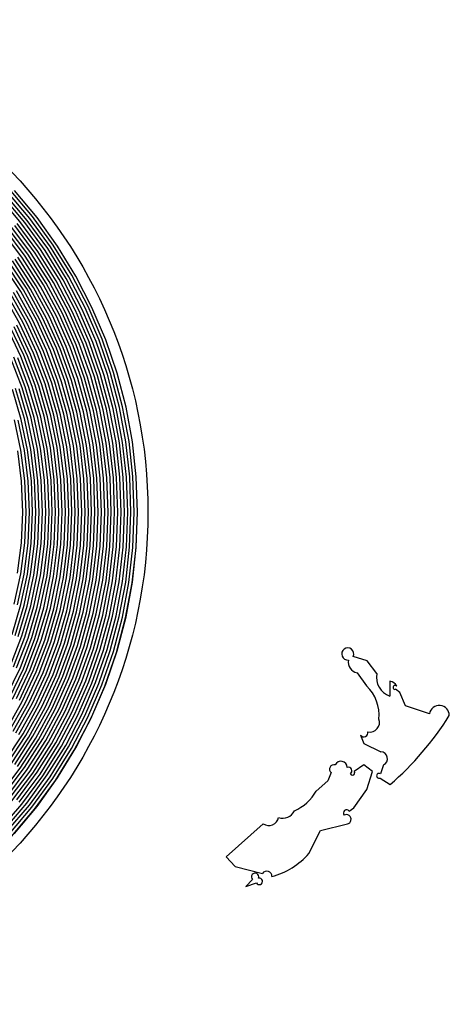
# Model space of a CAD drawing. Extents: x 0.63 to 8.47, y 0.57 to 6.57.
# Tile 45 of 45: x 5.85 to 8.47, y 0.57 to 6.57. Entities that reach past the tile are written whole.
import ezdxf

# ---------------------------------------------------------------- set-up
doc = ezdxf.new("R2010")
doc.units = 0

msp = doc.modelspace()

# ---------------------------------------------------------------- linework, layer by layer
at = {"layer": 'Default', "color": 5, "linetype": 'CONTINUOUS'}
for p, q in [((5.913716, 5.362688, -0.125), (5.775519, 5.526382, -0.125)), ((5.929432, 5.375019, -0.125), (5.790282, 5.53984, -0.125)), ((5.957437, 5.368119, -0.125), (5.820231, 5.532989, -0.125)), ((5.852639, 5.343344, -0.125), (5.71434, 5.504415, -0.125)), ((5.882284, 5.338027, -0.125), (5.745994, 5.499466, -0.125)), ((5.898, 5.350357, -0.125), (5.760756, 5.512924, -0.125)), ((5.978504, 5.172403, -0.125), (5.852639, 5.343344, -0.125)), ((6.022852, 5.178113, -0.125), (5.898, 5.350357, -0.125)), ((6.039436, 5.18925, -0.125), (5.913716, 5.362688, -0.125)), ((6.05602, 5.200386, -0.125), (5.929432, 5.375019, -0.125)), ((6.082242, 5.193673, -0.125), (5.957437, 5.368119, -0.125)), ((5.868393, 5.121053, -0.125), (5.745132, 5.285816, -0.125)), ((5.884816, 5.132425, -0.125), (5.760648, 5.298398, -0.125)), ((5.90124, 5.143796, -0.125), (5.776165, 5.310979, -0.125)), ((5.917663, 5.155168, -0.125), (5.791681, 5.32356, -0.125)), ((5.945494, 5.149897, -0.125), (5.821403, 5.318435, -0.125)), ((5.961999, 5.16115, -0.125), (5.837021, 5.33089, -0.125)), ((6.006268, 5.166977, -0.125), (5.882284, 5.338027, -0.125)), ((6.073933, 4.982561, -0.125), (5.961999, 5.16115, -0.125)), ((6.091233, 4.992549, -0.125), (5.978504, 5.172403, -0.125)), ((6.117273, 4.987252, -0.125), (6.006268, 5.166977, -0.125)), ((6.134634, 4.997134, -0.125), (6.022852, 5.178113, -0.125)), ((6.151995, 5.007015, -0.125), (6.039436, 5.18925, -0.125)), ((6.169356, 5.016896, -0.125), (6.05602, 5.200386, -0.125)), ((6.193981, 5.010583, -0.125), (6.082242, 5.193673, -0.125)), ((5.892275, 4.936762, -0.125), (5.780033, 5.107866, -0.125)), ((5.918407, 4.93197, -0.125), (5.807904, 5.103054, -0.125)), ((5.935578, 4.942178, -0.125), (5.824243, 5.114547, -0.125)), ((5.952748, 4.952386, -0.125), (5.840582, 5.126039, -0.125)), ((5.97883, 4.947455, -0.125), (5.868393, 5.121053, -0.125)), ((5.996067, 4.957552, -0.125), (5.884816, 5.132425, -0.125)), ((6.013303, 4.967649, -0.125), (5.90124, 5.143796, -0.125)), ((6.03054, 4.977746, -0.125), (5.917663, 5.155168, -0.125)), ((6.056634, 4.972573, -0.125), (5.945494, 5.149897, -0.125)), ((5.85807, 4.916118, -0.125), (5.74753, 5.084634, -0.125)), ((5.875172, 4.92644, -0.125), (5.763782, 5.09625, -0.125)), ((6.172201, 4.796122, -0.125), (6.073933, 4.982561, -0.125)), ((6.190199, 4.804789, -0.125), (6.091233, 4.992549, -0.125)), ((6.214693, 4.799836, -0.125), (6.117273, 4.987252, -0.125)), ((6.232736, 4.808408, -0.125), (6.134634, 4.997134, -0.125)), ((6.25078, 4.816981, -0.125), (6.151995, 5.007015, -0.125)), ((6.268823, 4.825553, -0.125), (6.169356, 5.016896, -0.125)), ((6.292056, 4.819824, -0.125), (6.193981, 5.010583, -0.125)), ((5.930603, 4.743988, -0.125), (5.831891, 4.920762, -0.125)), ((5.97306, 4.748525, -0.125), (5.875172, 4.92644, -0.125)), ((5.990912, 4.757491, -0.125), (5.892275, 4.936762, -0.125)), ((6.01548, 4.752945, -0.125), (5.918407, 4.93197, -0.125)), ((6.033382, 4.761809, -0.125), (5.935578, 4.942178, -0.125)), ((6.051284, 4.770673, -0.125), (5.952748, 4.952386, -0.125)), ((6.075814, 4.766018, -0.125), (5.97883, 4.947455, -0.125)), ((6.093764, 4.774782, -0.125), (5.996067, 4.957552, -0.125)), ((6.111715, 4.783547, -0.125), (6.013303, 4.967649, -0.125)), ((6.129666, 4.792311, -0.125), (6.03054, 4.977746, -0.125)), ((6.154203, 4.787454, -0.125), (6.056634, 4.972573, -0.125)), ((5.852618, 4.72098, -0.125), (5.754642, 4.893819, -0.125)), ((5.870363, 4.730155, -0.125), (5.771602, 4.904375, -0.125)), ((5.895005, 4.72585, -0.125), (5.797826, 4.899887, -0.125)), ((5.912804, 4.734919, -0.125), (5.814858, 4.910324, -0.125)), ((5.955209, 4.73956, -0.125), (5.85807, 4.916118, -0.125)), ((6.274849, 4.610175, -0.125), (6.190199, 4.804789, -0.125)), ((6.316626, 4.612969, -0.125), (6.232736, 4.808408, -0.125)), ((6.335253, 4.620185, -0.125), (6.25078, 4.816981, -0.125)), ((6.353881, 4.627402, -0.125), (6.268823, 4.825553, -0.125)), ((6.375946, 4.622416, -0.125), (6.292056, 4.819824, -0.125)), ((6.015133, 4.560033, -0.125), (5.930603, 4.743988, -0.125)), ((6.056858, 4.563578, -0.125), (5.97306, 4.748525, -0.125)), ((6.075351, 4.571133, -0.125), (5.990912, 4.757491, -0.125)), ((6.098557, 4.567032, -0.125), (6.01548, 4.752945, -0.125)), ((6.117085, 4.5745, -0.125), (6.033382, 4.761809, -0.125)), ((6.135613, 4.581967, -0.125), (6.051284, 4.770673, -0.125)), ((6.15879, 4.577782, -0.125), (6.075814, 4.766018, -0.125)), ((6.177352, 4.585164, -0.125), (6.093764, 4.774782, -0.125)), ((6.195914, 4.592546, -0.125), (6.111715, 4.783547, -0.125)), ((6.214477, 4.599927, -0.125), (6.129666, 4.792311, -0.125)), ((6.237658, 4.595579, -0.125), (6.154203, 4.787454, -0.125)), ((6.256253, 4.602877, -0.125), (6.172201, 4.796122, -0.125)), ((6.297999, 4.605753, -0.125), (6.214693, 4.799836, -0.125)), ((5.858086, 4.521339, -0.125), (5.774821, 4.697413, -0.125)), ((5.876463, 4.529169, -0.125), (5.792509, 4.706696, -0.125)), ((5.899709, 4.52545, -0.125), (5.817129, 4.70263, -0.125)), ((5.918127, 4.533186, -0.125), (5.834874, 4.711805, -0.125)), ((5.936544, 4.540922, -0.125), (5.852618, 4.72098, -0.125)), ((5.954961, 4.548658, -0.125), (5.870363, 4.730155, -0.125)), ((5.978221, 4.544744, -0.125), (5.895005, 4.72585, -0.125)), ((5.996677, 4.552388, -0.125), (5.912804, 4.734919, -0.125)), ((6.038366, 4.556023, -0.125), (5.955209, 4.73956, -0.125)), ((6.404957, 4.417705, -0.125), (6.335253, 4.620185, -0.125)), ((6.424066, 4.423526, -0.125), (6.353881, 4.627402, -0.125)), ((6.445202, 4.41941, -0.125), (6.375946, 4.622416, -0.125)), ((6.084962, 4.370031, -0.125), (6.015133, 4.560033, -0.125)), ((6.126066, 4.37271, -0.125), (6.056858, 4.563578, -0.125)), ((6.145089, 4.37881, -0.125), (6.075351, 4.571133, -0.125)), ((6.167152, 4.375323, -0.125), (6.098557, 4.567032, -0.125)), ((6.186197, 4.38135, -0.125), (6.117085, 4.5745, -0.125)), ((6.205242, 4.387377, -0.125), (6.135613, 4.581967, -0.125)), ((6.227287, 4.383827, -0.125), (6.15879, 4.577782, -0.125)), ((6.246354, 4.389784, -0.125), (6.177352, 4.585164, -0.125)), ((6.265421, 4.395741, -0.125), (6.195914, 4.592546, -0.125)), ((6.284489, 4.401698, -0.125), (6.214477, 4.599927, -0.125)), ((6.306535, 4.39802, -0.125), (6.237658, 4.595579, -0.125)), ((6.325624, 4.403908, -0.125), (6.256253, 4.602877, -0.125)), ((6.344712, 4.409796, -0.125), (6.274849, 4.610175, -0.125)), ((6.366738, 4.406064, -0.125), (6.297999, 4.605753, -0.125)), ((6.385848, 4.411885, -0.125), (6.316626, 4.612969, -0.125)), ((5.866928, 4.329537, -0.125), (5.798103, 4.509192, -0.125)), ((5.88585, 4.335942, -0.125), (5.816439, 4.517118, -0.125)), ((5.907957, 4.33283, -0.125), (5.839708, 4.513509, -0.125)), ((5.926905, 4.339156, -0.125), (5.858086, 4.521339, -0.125)), ((5.945853, 4.345482, -0.125), (5.876463, 4.529169, -0.125)), ((5.967944, 4.342287, -0.125), (5.899709, 4.52545, -0.125)), ((5.986918, 4.348536, -0.125), (5.918127, 4.533186, -0.125)), ((6.005892, 4.354784, -0.125), (5.936544, 4.540922, -0.125)), ((6.024866, 4.361033, -0.125), (5.954961, 4.548658, -0.125)), ((6.046965, 4.357685, -0.125), (5.978221, 4.544744, -0.125)), ((6.065964, 4.363858, -0.125), (5.996677, 4.552388, -0.125)), ((6.107044, 4.366611, -0.125), (6.038366, 4.556023, -0.125)), ((6.240316, 4.183494, -0.125), (6.186197, 4.38135, -0.125)), ((6.259767, 4.188046, -0.125), (6.205242, 4.387377, -0.125)), ((6.280914, 4.185265, -0.125), (6.227287, 4.383827, -0.125)), ((6.300377, 4.189763, -0.125), (6.246354, 4.389784, -0.125)), ((6.31984, 4.194261, -0.125), (6.265421, 4.395741, -0.125)), ((6.339304, 4.198758, -0.125), (6.284489, 4.401698, -0.125)), ((6.360451, 4.195883, -0.125), (6.306535, 4.39802, -0.125)), ((6.379927, 4.200328, -0.125), (6.325624, 4.403908, -0.125)), ((6.399402, 4.204773, -0.125), (6.344712, 4.409796, -0.125)), ((6.420538, 4.20186, -0.125), (6.366738, 4.406064, -0.125)), ((6.440025, 4.206254, -0.125), (6.385848, 4.411885, -0.125)), ((6.459512, 4.210648, -0.125), (6.404957, 4.417705, -0.125)), ((6.478999, 4.215041, -0.125), (6.424066, 4.423526, -0.125)), ((6.499454, 4.211891, -0.125), (6.445202, 4.41941, -0.125)), ((5.880303, 4.142449, -0.125), (5.825886, 4.326155, -0.125)), ((5.901495, 4.140047, -0.125), (5.848007, 4.323131, -0.125)), ((5.920876, 4.144889, -0.125), (5.866928, 4.329537, -0.125)), ((5.940256, 4.14973, -0.125), (5.88585, 4.335942, -0.125)), ((5.96144, 4.147265, -0.125), (5.907957, 4.33283, -0.125)), ((5.980836, 4.152046, -0.125), (5.926905, 4.339156, -0.125)), ((6.000231, 4.156826, -0.125), (5.945853, 4.345482, -0.125)), ((6.021406, 4.154302, -0.125), (5.967944, 4.342287, -0.125)), ((6.040816, 4.159023, -0.125), (5.986918, 4.348536, -0.125)), ((6.060226, 4.163744, -0.125), (6.005892, 4.354784, -0.125)), ((6.079636, 4.168466, -0.125), (6.024866, 4.361033, -0.125)), ((6.100815, 4.165828, -0.125), (6.046965, 4.357685, -0.125)), ((6.12024, 4.170491, -0.125), (6.065964, 4.363858, -0.125)), ((6.139664, 4.175154, -0.125), (6.084962, 4.370031, -0.125)), ((6.160832, 4.172465, -0.125), (6.107044, 4.366611, -0.125)), ((6.18027, 4.177072, -0.125), (6.126066, 4.37271, -0.125)), ((6.199708, 4.181679, -0.125), (6.145089, 4.37881, -0.125)), ((6.220866, 4.178943, -0.125), (6.167152, 4.375323, -0.125)), ((5.860938, 4.137545, -0.125), (5.806992, 4.319668, -0.125)), ((6.418861, 3.993277, -0.125), (6.379927, 4.200328, -0.125)), ((6.438614, 3.996254, -0.125), (6.399402, 4.204773, -0.125)), ((6.459107, 3.994258, -0.125), (6.420538, 4.20186, -0.125)), ((6.478865, 3.997201, -0.125), (6.440025, 4.206254, -0.125)), ((6.498623, 4.000143, -0.125), (6.459512, 4.210648, -0.125)), ((6.518382, 4.003086, -0.125), (6.478999, 4.215041, -0.125)), ((6.538414, 4.000965, -0.125), (6.499454, 4.211891, -0.125)), ((5.91936, 3.954899, -0.125), (5.880303, 4.142449, -0.125)), ((5.939878, 3.953233, -0.125), (5.901495, 4.140047, -0.125)), ((5.959589, 3.956479, -0.125), (5.920876, 4.144889, -0.125)), ((5.9793, 3.959725, -0.125), (5.940256, 4.14973, -0.125)), ((5.999814, 3.958018, -0.125), (5.96144, 4.147265, -0.125)), ((6.019531, 3.961223, -0.125), (5.980836, 4.152046, -0.125)), ((6.039249, 3.964427, -0.125), (6.000231, 4.156826, -0.125)), ((6.059759, 3.962683, -0.125), (6.021406, 4.154302, -0.125)), ((6.079483, 3.965847, -0.125), (6.040816, 4.159023, -0.125)), ((6.099207, 3.969011, -0.125), (6.060226, 4.163744, -0.125)), ((6.118931, 3.972175, -0.125), (6.079636, 4.168466, -0.125)), ((6.139443, 3.970356, -0.125), (6.100815, 4.165828, -0.125)), ((6.159173, 3.973481, -0.125), (6.12024, 4.170491, -0.125)), ((6.178903, 3.976606, -0.125), (6.139664, 4.175154, -0.125)), ((6.19941, 3.974754, -0.125), (6.160832, 4.172465, -0.125)), ((6.219147, 3.977841, -0.125), (6.18027, 4.177072, -0.125)), ((6.238883, 3.980928, -0.125), (6.199708, 4.181679, -0.125)), ((6.259385, 3.979046, -0.125), (6.220866, 4.178943, -0.125)), ((6.279127, 3.982095, -0.125), (6.240316, 4.183494, -0.125)), ((6.29887, 3.985144, -0.125), (6.259767, 4.188046, -0.125)), ((6.319367, 3.983234, -0.125), (6.280914, 4.185265, -0.125)), ((6.339115, 3.986247, -0.125), (6.300377, 4.189763, -0.125)), ((6.358862, 3.98926, -0.125), (6.31984, 4.194261, -0.125)), ((6.37861, 3.992272, -0.125), (6.339304, 4.198758, -0.125)), ((6.399108, 3.9903, -0.125), (6.360451, 4.195883, -0.125)), ((5.859431, 3.949945, -0.125), (5.820374, 4.134976, -0.125)), ((5.879953, 3.948323, -0.125), (5.841573, 4.132642, -0.125)), ((5.899656, 3.951611, -0.125), (5.860938, 4.137545, -0.125)), ((6.042744, 3.767925, -0.125), (6.019531, 3.961223, -0.125)), ((6.062655, 3.769533, -0.125), (6.039249, 3.964427, -0.125)), ((6.082764, 3.768642, -0.125), (6.059759, 3.962683, -0.125)), ((6.102677, 3.770229, -0.125), (6.079483, 3.965847, -0.125)), ((6.12259, 3.771817, -0.125), (6.099207, 3.969011, -0.125)), ((6.142503, 3.773404, -0.125), (6.118931, 3.972175, -0.125)), ((6.162612, 3.772476, -0.125), (6.139443, 3.970356, -0.125)), ((6.182527, 3.774043, -0.125), (6.159173, 3.973481, -0.125)), ((6.202441, 3.775611, -0.125), (6.178903, 3.976606, -0.125)), ((6.222549, 3.774667, -0.125), (6.19941, 3.974754, -0.125)), ((6.242465, 3.776215, -0.125), (6.219147, 3.977841, -0.125)), ((6.262381, 3.777763, -0.125), (6.238883, 3.980928, -0.125)), ((6.282488, 3.776805, -0.125), (6.259385, 3.979046, -0.125)), ((6.302406, 3.778334, -0.125), (6.279127, 3.982095, -0.125)), ((6.322323, 3.779863, -0.125), (6.29887, 3.985144, -0.125)), ((6.342429, 3.778891, -0.125), (6.319367, 3.983234, -0.125)), ((6.362348, 3.780402, -0.125), (6.339115, 3.986247, -0.125)), ((6.382267, 3.781913, -0.125), (6.358862, 3.98926, -0.125)), ((6.402186, 3.783423, -0.125), (6.37861, 3.992272, -0.125)), ((6.422291, 3.78242, -0.125), (6.399108, 3.9903, -0.125)), ((6.442212, 3.783913, -0.125), (6.418861, 3.993277, -0.125)), ((6.462132, 3.785406, -0.125), (6.438614, 3.996254, -0.125)), ((6.482236, 3.784392, -0.125), (6.459107, 3.994258, -0.125)), ((6.502158, 3.785867, -0.125), (6.478865, 3.997201, -0.125)), ((6.522079, 3.787342, -0.125), (6.498623, 4.000143, -0.125)), ((6.542001, 3.788818, -0.125), (6.518382, 4.003086, -0.125)), ((6.561874, 3.787758, -0.125), (6.538414, 4.000965, -0.125)), ((5.86296, 3.760645, -0.125), (5.839735, 3.946614, -0.125)), ((5.882866, 3.762317, -0.125), (5.859431, 3.949945, -0.125)), ((5.902977, 3.761486, -0.125), (5.879953, 3.948323, -0.125)), ((5.922885, 3.763136, -0.125), (5.899656, 3.951611, -0.125)), ((5.942793, 3.764785, -0.125), (5.91936, 3.954899, -0.125)), ((5.962904, 3.763933, -0.125), (5.939878, 3.953233, -0.125)), ((5.982813, 3.765562, -0.125), (5.959589, 3.956479, -0.125)), ((6.002723, 3.76719, -0.125), (5.9793, 3.959725, -0.125)), ((6.022832, 3.766318, -0.125), (5.999814, 3.958018, -0.125)), ((6.369946, 3.573408, -0.125), (6.362348, 3.780402, -0.125)), ((6.389922, 3.573408, -0.125), (6.382267, 3.781913, -0.125)), ((6.409898, 3.573408, -0.125), (6.402186, 3.783423, -0.125)), ((6.429874, 3.573408, -0.125), (6.422291, 3.78242, -0.125)), ((6.44985, 3.573408, -0.125), (6.442212, 3.783913, -0.125)), ((6.469826, 3.573408, -0.125), (6.462132, 3.785406, -0.125)), ((6.489803, 3.573408, -0.125), (6.482236, 3.784392, -0.125)), ((6.509779, 3.573408, -0.125), (6.502158, 3.785867, -0.125)), ((6.529755, 3.573408, -0.125), (6.522079, 3.787342, -0.125)), ((6.549731, 3.573408, -0.125), (6.542001, 3.788818, -0.125)), ((6.569707, 3.573408, -0.125), (6.561874, 3.787758, -0.125)), ((5.870541, 3.573408, -0.125), (5.86296, 3.760645, -0.125)), ((5.890517, 3.573408, -0.125), (5.882866, 3.762317, -0.125)), ((5.910493, 3.573408, -0.125), (5.902977, 3.761486, -0.125)), ((5.930469, 3.573408, -0.125), (5.922885, 3.763136, -0.125)), ((5.950446, 3.573408, -0.125), (5.942793, 3.764785, -0.125)), ((5.970422, 3.573408, -0.125), (5.962904, 3.763933, -0.125)), ((5.990398, 3.573408, -0.125), (5.982813, 3.765562, -0.125)), ((6.010374, 3.573408, -0.125), (6.002723, 3.76719, -0.125)), ((6.03035, 3.573408, -0.125), (6.022832, 3.766318, -0.125)), ((6.050327, 3.573408, -0.125), (6.042744, 3.767925, -0.125)), ((6.070303, 3.573408, -0.125), (6.062655, 3.769533, -0.125)), ((6.090279, 3.573408, -0.125), (6.082764, 3.768642, -0.125)), ((6.110255, 3.573408, -0.125), (6.102677, 3.770229, -0.125)), ((6.130231, 3.573408, -0.125), (6.12259, 3.771817, -0.125)), ((6.150208, 3.573408, -0.125), (6.142503, 3.773404, -0.125)), ((6.170184, 3.573408, -0.125), (6.162612, 3.772476, -0.125)), ((6.19016, 3.573408, -0.125), (6.182527, 3.774043, -0.125)), ((6.210136, 3.573408, -0.125), (6.202441, 3.775611, -0.125)), ((6.230112, 3.573408, -0.125), (6.222549, 3.774667, -0.125)), ((6.250088, 3.573408, -0.125), (6.242465, 3.776215, -0.125)), ((6.270065, 3.573408, -0.125), (6.262381, 3.777763, -0.125)), ((6.290041, 3.573408, -0.125), (6.282488, 3.776805, -0.125)), ((6.310017, 3.573408, -0.125), (6.302406, 3.778334, -0.125)), ((6.329993, 3.573408, -0.125), (6.322323, 3.779863, -0.125)), ((6.349969, 3.573408, -0.125), (6.342429, 3.778891, -0.125)), ((5.862429, 3.386215, -0.125), (5.870541, 3.573408, -0.125)), ((5.882335, 3.384543, -0.125), (5.890517, 3.573408, -0.125)), ((5.902241, 3.382872, -0.125), (5.910493, 3.573408, -0.125)), ((5.922361, 3.383723, -0.125), (5.930469, 3.573408, -0.125)), ((5.942269, 3.382073, -0.125), (5.950446, 3.573408, -0.125)), ((5.962177, 3.380424, -0.125), (5.970422, 3.573408, -0.125)), ((5.982296, 3.381296, -0.125), (5.990398, 3.573408, -0.125)), ((6.002206, 3.379668, -0.125), (6.010374, 3.573408, -0.125)), ((6.022116, 3.378039, -0.125), (6.03035, 3.573408, -0.125)), ((6.042233, 3.378931, -0.125), (6.050327, 3.573408, -0.125)), ((6.062145, 3.377324, -0.125), (6.070303, 3.573408, -0.125)), ((6.082056, 3.375716, -0.125), (6.090279, 3.573408, -0.125)), ((6.102173, 3.376626, -0.125), (6.110255, 3.573408, -0.125)), ((6.122086, 3.375039, -0.125), (6.130231, 3.573408, -0.125)), ((6.141999, 3.373452, -0.125), (6.150208, 3.573408, -0.125)), ((6.161912, 3.371865, -0.125), (6.170184, 3.573408, -0.125)), ((6.182029, 3.372811, -0.125), (6.19016, 3.573408, -0.125)), ((6.201943, 3.371244, -0.125), (6.210136, 3.573408, -0.125)), ((6.221858, 3.369676, -0.125), (6.230112, 3.573408, -0.125)), ((6.241973, 3.370638, -0.125), (6.250088, 3.573408, -0.125)), ((6.26189, 3.36909, -0.125), (6.270065, 3.573408, -0.125)), ((6.281806, 3.367542, -0.125), (6.290041, 3.573408, -0.125)), ((6.30192, 3.368519, -0.125), (6.310017, 3.573408, -0.125)), ((6.321837, 3.366989, -0.125), (6.329993, 3.573408, -0.125)), ((6.341755, 3.36546, -0.125), (6.349969, 3.573408, -0.125)), ((6.361868, 3.36645, -0.125), (6.369946, 3.573408, -0.125)), ((6.381787, 3.364939, -0.125), (6.389922, 3.573408, -0.125)), ((6.401706, 3.363428, -0.125), (6.409898, 3.573408, -0.125)), ((6.421625, 3.361917, -0.125), (6.429874, 3.573408, -0.125)), ((6.441737, 3.362937, -0.125), (6.44985, 3.573408, -0.125)), ((6.461658, 3.361445, -0.125), (6.469826, 3.573408, -0.125)), ((6.481578, 3.359952, -0.125), (6.489803, 3.573408, -0.125)), ((6.501689, 3.360983, -0.125), (6.509779, 3.573408, -0.125)), ((6.521611, 3.359508, -0.125), (6.529755, 3.573408, -0.125)), ((6.541532, 3.358032, -0.125), (6.549731, 3.573408, -0.125)), ((6.561454, 3.356557, -0.125), (6.569707, 3.573408, -0.125)), ((6.561874, 3.359057, -0.125), (6.569707, 3.573408, -0.125)), ((5.838684, 3.200379, -0.125), (5.862429, 3.386215, -0.125)), ((5.858381, 3.197048, -0.125), (5.882335, 3.384543, -0.125)), ((5.878077, 3.193716, -0.125), (5.902241, 3.382872, -0.125)), ((5.898619, 3.195377, -0.125), (5.922361, 3.383723, -0.125)), ((5.918323, 3.192089, -0.125), (5.942269, 3.382073, -0.125)), ((5.938027, 3.188801, -0.125), (5.962177, 3.380424, -0.125)), ((5.958565, 3.190505, -0.125), (5.982296, 3.381296, -0.125)), ((5.978276, 3.187259, -0.125), (6.002206, 3.379668, -0.125)), ((5.997986, 3.184013, -0.125), (6.022116, 3.378039, -0.125)), ((6.01852, 3.185757, -0.125), (6.042233, 3.378931, -0.125)), ((6.038237, 3.182552, -0.125), (6.062145, 3.377324, -0.125)), ((6.057955, 3.179348, -0.125), (6.082056, 3.375716, -0.125)), ((6.078484, 3.181128, -0.125), (6.102173, 3.376626, -0.125)), ((6.098208, 3.177964, -0.125), (6.122086, 3.375039, -0.125)), ((6.117932, 3.1748, -0.125), (6.141999, 3.373452, -0.125)), ((6.137656, 3.171636, -0.125), (6.161912, 3.371865, -0.125)), ((6.158186, 3.17349, -0.125), (6.182029, 3.372811, -0.125)), ((6.177917, 3.170365, -0.125), (6.201943, 3.371244, -0.125)), ((6.197647, 3.16724, -0.125), (6.221858, 3.369676, -0.125)), ((6.218172, 3.169127, -0.125), (6.241973, 3.370638, -0.125)), ((6.237908, 3.16604, -0.125), (6.26189, 3.36909, -0.125)), ((6.257645, 3.162953, -0.125), (6.281806, 3.367542, -0.125)), ((6.278164, 3.164869, -0.125), (6.30192, 3.368519, -0.125)), ((6.297906, 3.16182, -0.125), (6.321837, 3.366989, -0.125)), ((6.317649, 3.15877, -0.125), (6.341755, 3.36546, -0.125)), ((6.338163, 3.160714, -0.125), (6.361868, 3.36645, -0.125)), ((6.357911, 3.157701, -0.125), (6.381787, 3.364939, -0.125)), ((6.377658, 3.154688, -0.125), (6.401706, 3.363428, -0.125)), ((6.397406, 3.151675, -0.125), (6.421625, 3.361917, -0.125)), ((6.41792, 3.15368, -0.125), (6.441737, 3.362937, -0.125)), ((6.437673, 3.150702, -0.125), (6.461658, 3.361445, -0.125)), ((6.477935, 3.149753, -0.125), (6.501689, 3.360983, -0.125)), ((6.457427, 3.147725, -0.125), (6.481578, 3.359952, -0.125)), ((6.497693, 3.146811, -0.125), (6.521611, 3.359508, -0.125)), ((6.517452, 3.143868, -0.125), (6.541532, 3.358032, -0.125)), ((6.53721, 3.140926, -0.125), (6.561454, 3.356557, -0.125)), ((6.538414, 3.14585, -0.125), (6.561874, 3.359057, -0.125)), ((5.818826, 3.012236, -0.125), (5.858381, 3.197048, -0.125)), ((5.838174, 3.007269, -0.125), (5.878077, 3.193716, -0.125)), ((5.85941, 3.009657, -0.125), (5.898619, 3.195377, -0.125)), ((5.878774, 3.004753, -0.125), (5.918323, 3.192089, -0.125)), ((5.898139, 2.999849, -0.125), (5.938027, 3.188801, -0.125)), ((5.919366, 3.002304, -0.125), (5.958565, 3.190505, -0.125)), ((5.938746, 2.997462, -0.125), (5.978276, 3.187259, -0.125)), ((5.958127, 2.992621, -0.125), (5.997986, 3.184013, -0.125)), ((5.979344, 2.995137, -0.125), (6.01852, 3.185757, -0.125)), ((5.998739, 2.990357, -0.125), (6.038237, 3.182552, -0.125)), ((6.039342, 2.988151, -0.125), (6.078484, 3.181128, -0.125)), ((6.018135, 2.985576, -0.125), (6.057955, 3.179348, -0.125)), ((6.058752, 2.983429, -0.125), (6.098208, 3.177964, -0.125)), ((6.078162, 2.978708, -0.125), (6.117932, 3.1748, -0.125)), ((6.097572, 2.973987, -0.125), (6.137656, 3.171636, -0.125)), ((6.118783, 2.976674, -0.125), (6.158186, 3.17349, -0.125)), ((6.138207, 2.972011, -0.125), (6.177917, 3.170365, -0.125)), ((6.157631, 2.967347, -0.125), (6.197647, 3.16724, -0.125)), ((6.17883, 2.970084, -0.125), (6.218172, 3.169127, -0.125)), ((6.198268, 2.965477, -0.125), (6.237908, 3.16604, -0.125)), ((6.217706, 2.96087, -0.125), (6.257645, 3.162953, -0.125)), ((6.238893, 2.963654, -0.125), (6.278164, 3.164869, -0.125)), ((6.258344, 2.959102, -0.125), (6.297906, 3.16182, -0.125)), ((6.277794, 2.954551, -0.125), (6.317649, 3.15877, -0.125)), ((6.29897, 2.957378, -0.125), (6.338163, 3.160714, -0.125)), ((6.318433, 2.95288, -0.125), (6.357911, 3.157701, -0.125)), ((6.337897, 2.948382, -0.125), (6.377658, 3.154688, -0.125)), ((6.35736, 2.943884, -0.125), (6.397406, 3.151675, -0.125)), ((6.378536, 2.946805, -0.125), (6.41792, 3.15368, -0.125)), ((6.398011, 2.942359, -0.125), (6.437673, 3.150702, -0.125)), ((6.417486, 2.937914, -0.125), (6.457427, 3.147725, -0.125)), ((6.438649, 2.940871, -0.125), (6.477935, 3.149753, -0.125)), ((6.458137, 2.936478, -0.125), (6.497693, 3.146811, -0.125)), ((6.477624, 2.932084, -0.125), (6.517452, 3.143868, -0.125)), ((6.497111, 2.92769, -0.125), (6.53721, 3.140926, -0.125)), ((6.499454, 2.934924, -0.125), (6.538414, 3.14585, -0.125)), ((5.805003, 2.827829, -0.125), (5.85941, 3.009657, -0.125)), ((5.823897, 2.821343, -0.125), (5.878774, 3.004753, -0.125)), ((5.864963, 2.817944, -0.125), (5.919366, 3.002304, -0.125)), ((5.842791, 2.814857, -0.125), (5.898139, 2.999849, -0.125)), ((5.883884, 2.811539, -0.125), (5.938746, 2.997462, -0.125)), ((5.902806, 2.805134, -0.125), (5.958127, 2.992621, -0.125)), ((5.924961, 2.808308, -0.125), (5.979344, 2.995137, -0.125)), ((5.94391, 2.801982, -0.125), (5.998739, 2.990357, -0.125)), ((5.962858, 2.795656, -0.125), (6.018135, 2.985576, -0.125)), ((5.984997, 2.798912, -0.125), (6.039342, 2.988151, -0.125)), ((6.00397, 2.792664, -0.125), (6.058752, 2.983429, -0.125)), ((6.022944, 2.786415, -0.125), (6.078162, 2.978708, -0.125)), ((6.041918, 2.780167, -0.125), (6.097572, 2.973987, -0.125)), ((6.064064, 2.783575, -0.125), (6.118783, 2.976674, -0.125)), ((6.083062, 2.777402, -0.125), (6.138207, 2.972011, -0.125)), ((6.102061, 2.771229, -0.125), (6.157631, 2.967347, -0.125)), ((6.124188, 2.774707, -0.125), (6.17883, 2.970084, -0.125)), ((6.14321, 2.768608, -0.125), (6.198268, 2.965477, -0.125)), ((6.162232, 2.762509, -0.125), (6.217706, 2.96087, -0.125)), ((6.184339, 2.766053, -0.125), (6.238893, 2.963654, -0.125)), ((6.203384, 2.760026, -0.125), (6.258344, 2.959102, -0.125)), ((6.222429, 2.753999, -0.125), (6.277794, 2.954551, -0.125)), ((6.244516, 2.757605, -0.125), (6.29897, 2.957378, -0.125)), ((6.263584, 2.751648, -0.125), (6.318433, 2.95288, -0.125)), ((6.282651, 2.745692, -0.125), (6.337897, 2.948382, -0.125)), ((6.301718, 2.739735, -0.125), (6.35736, 2.943884, -0.125)), ((6.323806, 2.743468, -0.125), (6.378536, 2.946805, -0.125)), ((6.342894, 2.73758, -0.125), (6.398011, 2.942359, -0.125)), ((6.384049, 2.735478, -0.125), (6.438649, 2.940871, -0.125)), ((6.361983, 2.731692, -0.125), (6.417486, 2.937914, -0.125)), ((6.403158, 2.729657, -0.125), (6.458137, 2.936478, -0.125)), ((6.422268, 2.723837, -0.125), (6.477624, 2.932084, -0.125)), ((6.441377, 2.718016, -0.125), (6.497111, 2.92769, -0.125)), ((6.445202, 2.727405, -0.125), (6.499454, 2.934924, -0.125)), ((5.795721, 2.638652, -0.125), (5.864963, 2.817944, -0.125)), ((5.814058, 2.630726, -0.125), (5.883884, 2.811539, -0.125)), ((5.832394, 2.6228, -0.125), (5.902806, 2.805134, -0.125)), ((5.855729, 2.62648, -0.125), (5.924961, 2.808308, -0.125)), ((5.874107, 2.61865, -0.125), (5.94391, 2.801982, -0.125)), ((5.892485, 2.61082, -0.125), (5.962858, 2.795656, -0.125)), ((5.915795, 2.614608, -0.125), (5.984997, 2.798912, -0.125)), ((5.934213, 2.606872, -0.125), (6.00397, 2.792664, -0.125)), ((5.95263, 2.599136, -0.125), (6.022944, 2.786415, -0.125)), ((5.971047, 2.5914, -0.125), (6.041918, 2.780167, -0.125)), ((5.99437, 2.595382, -0.125), (6.064064, 2.783575, -0.125)), ((6.012826, 2.587738, -0.125), (6.083062, 2.777402, -0.125)), ((6.031281, 2.580093, -0.125), (6.102061, 2.771229, -0.125)), ((6.054575, 2.58417, -0.125), (6.124188, 2.774707, -0.125)), ((6.073068, 2.576615, -0.125), (6.14321, 2.768608, -0.125)), ((6.09156, 2.56906, -0.125), (6.162232, 2.762509, -0.125)), ((6.114825, 2.573226, -0.125), (6.184339, 2.766053, -0.125)), ((6.133353, 2.565759, -0.125), (6.203384, 2.760026, -0.125)), ((6.151881, 2.558291, -0.125), (6.222429, 2.753999, -0.125)), ((6.175116, 2.562541, -0.125), (6.244516, 2.757605, -0.125)), ((6.193678, 2.555159, -0.125), (6.263584, 2.751648, -0.125)), ((6.21224, 2.547777, -0.125), (6.282651, 2.745692, -0.125)), ((6.230802, 2.540395, -0.125), (6.301718, 2.739735, -0.125)), ((6.25404, 2.544807, -0.125), (6.323806, 2.743468, -0.125)), ((6.272635, 2.537509, -0.125), (6.342894, 2.73758, -0.125)), ((6.29123, 2.530211, -0.125), (6.361983, 2.731692, -0.125)), ((6.314435, 2.534695, -0.125), (6.384049, 2.735478, -0.125)), ((6.333062, 2.527479, -0.125), (6.403158, 2.729657, -0.125)), ((6.351689, 2.520262, -0.125), (6.422268, 2.723837, -0.125)), ((6.370316, 2.513046, -0.125), (6.441377, 2.718016, -0.125)), ((6.375946, 2.524399, -0.125), (6.445202, 2.727405, -0.125)), ((5.7721, 2.450831, -0.125), (5.855729, 2.62648, -0.125)), ((5.789788, 2.441547, -0.125), (5.874107, 2.61865, -0.125)), ((5.807476, 2.432264, -0.125), (5.892485, 2.61082, -0.125)), ((5.832178, 2.436404, -0.125), (5.915795, 2.614608, -0.125)), ((5.849923, 2.427229, -0.125), (5.934213, 2.606872, -0.125)), ((5.867667, 2.418054, -0.125), (5.95263, 2.599136, -0.125)), ((5.885412, 2.408879, -0.125), (5.971047, 2.5914, -0.125)), ((5.910134, 2.413256, -0.125), (5.99437, 2.595382, -0.125)), ((5.927933, 2.404187, -0.125), (6.012826, 2.587738, -0.125)), ((5.945732, 2.395118, -0.125), (6.031281, 2.580093, -0.125)), ((5.970415, 2.399618, -0.125), (6.054575, 2.58417, -0.125)), ((5.988267, 2.390653, -0.125), (6.073068, 2.576615, -0.125)), ((6.006118, 2.381687, -0.125), (6.09156, 2.56906, -0.125)), ((6.030762, 2.386303, -0.125), (6.114825, 2.573226, -0.125)), ((6.048664, 2.377439, -0.125), (6.133353, 2.565759, -0.125)), ((6.066566, 2.368575, -0.125), (6.151881, 2.558291, -0.125)), ((6.091169, 2.3733, -0.125), (6.175116, 2.562541, -0.125)), ((6.10912, 2.364536, -0.125), (6.193678, 2.555159, -0.125)), ((6.127071, 2.355771, -0.125), (6.21224, 2.547777, -0.125)), ((6.145021, 2.347007, -0.125), (6.230802, 2.540395, -0.125)), ((6.169629, 2.351932, -0.125), (6.25404, 2.544807, -0.125)), ((6.187627, 2.343264, -0.125), (6.272635, 2.537509, -0.125)), ((6.205625, 2.334597, -0.125), (6.29123, 2.530211, -0.125)), ((6.230189, 2.339617, -0.125), (6.314435, 2.534695, -0.125)), ((6.248232, 2.331045, -0.125), (6.333062, 2.527479, -0.125)), ((6.266276, 2.322473, -0.125), (6.351689, 2.520262, -0.125)), ((6.292056, 2.326991, -0.125), (6.375946, 2.524399, -0.125)), ((6.284319, 2.3139, -0.125), (6.370316, 2.513046, -0.125)), ((5.768596, 2.244311, -0.125), (5.867667, 2.418054, -0.125)), ((5.785555, 2.233755, -0.125), (5.885412, 2.408879, -0.125)), ((5.811878, 2.238317, -0.125), (5.910134, 2.413256, -0.125)), ((5.82891, 2.22788, -0.125), (5.927933, 2.404187, -0.125)), ((5.845943, 2.217442, -0.125), (5.945732, 2.395118, -0.125)), ((5.872216, 2.222159, -0.125), (5.970415, 2.399618, -0.125)), ((5.889319, 2.211838, -0.125), (5.988267, 2.390653, -0.125)), ((5.906422, 2.201516, -0.125), (6.006118, 2.381687, -0.125)), ((5.932646, 2.20638, -0.125), (6.030762, 2.386303, -0.125)), ((5.949817, 2.196172, -0.125), (6.048664, 2.377439, -0.125)), ((5.966988, 2.185963, -0.125), (6.066566, 2.368575, -0.125)), ((5.993159, 2.190966, -0.125), (6.091169, 2.3733, -0.125)), ((6.010396, 2.180869, -0.125), (6.10912, 2.364536, -0.125)), ((6.027632, 2.170772, -0.125), (6.127071, 2.355771, -0.125)), ((6.044869, 2.160675, -0.125), (6.145021, 2.347007, -0.125)), ((6.07105, 2.165919, -0.125), (6.169629, 2.351932, -0.125)), ((6.08835, 2.155931, -0.125), (6.187627, 2.343264, -0.125)), ((6.10565, 2.145943, -0.125), (6.205625, 2.334597, -0.125)), ((6.131774, 2.151309, -0.125), (6.230189, 2.339617, -0.125)), ((6.149135, 2.141428, -0.125), (6.248232, 2.331045, -0.125)), ((6.166496, 2.131546, -0.125), (6.266276, 2.322473, -0.125)), ((6.183857, 2.121665, -0.125), (6.284319, 2.3139, -0.125)), ((6.193981, 2.136233, -0.125), (6.292056, 2.326991, -0.125)), ((5.760571, 2.05286, -0.125), (5.872216, 2.222159, -0.125)), ((5.776823, 2.041244, -0.125), (5.889319, 2.211838, -0.125)), ((5.793075, 2.029628, -0.125), (5.906422, 2.201516, -0.125)), ((5.821055, 2.034511, -0.125), (5.932646, 2.20638, -0.125)), ((5.837394, 2.023018, -0.125), (5.949817, 2.196172, -0.125)), ((5.853733, 2.011526, -0.125), (5.966988, 2.185963, -0.125)), ((5.88165, 2.016583, -0.125), (5.993159, 2.190966, -0.125)), ((5.898074, 2.005211, -0.125), (6.010396, 2.180869, -0.125)), ((5.914497, 1.993839, -0.125), (6.027632, 2.170772, -0.125)), ((5.930921, 1.982467, -0.125), (6.044869, 2.160675, -0.125)), ((5.958855, 1.987808, -0.125), (6.07105, 2.165919, -0.125)), ((5.97536, 1.976555, -0.125), (6.08835, 2.155931, -0.125)), ((5.991865, 1.965302, -0.125), (6.10565, 2.145943, -0.125)), ((6.01973, 1.970798, -0.125), (6.131774, 2.151309, -0.125)), ((6.036314, 1.959662, -0.125), (6.149135, 2.141428, -0.125)), ((6.052898, 1.948525, -0.125), (6.166496, 2.131546, -0.125)), ((6.069482, 1.937389, -0.125), (6.183857, 2.121665, -0.125)), ((6.082242, 1.953142, -0.125), (6.193981, 2.136233, -0.125)), ((5.727469, 1.846284, -0.125), (5.853733, 2.011526, -0.125)), ((5.757283, 1.851146, -0.125), (5.88165, 2.016583, -0.125)), ((5.7728, 1.838565, -0.125), (5.898074, 2.005211, -0.125)), ((5.788316, 1.825984, -0.125), (5.914497, 1.993839, -0.125)), ((5.803833, 1.813402, -0.125), (5.930921, 1.982467, -0.125)), ((5.833674, 1.818595, -0.125), (5.958855, 1.987808, -0.125)), ((5.849292, 1.80614, -0.125), (5.97536, 1.976555, -0.125)), ((5.86491, 1.793685, -0.125), (5.991865, 1.965302, -0.125)), ((5.894672, 1.799069, -0.125), (6.01973, 1.970798, -0.125)), ((5.910388, 1.786738, -0.125), (6.036314, 1.959662, -0.125)), ((5.926104, 1.774407, -0.125), (6.052898, 1.948525, -0.125)), ((5.94182, 1.762076, -0.125), (6.069482, 1.937389, -0.125)), ((5.957437, 1.778697, -0.125), (6.082242, 1.953142, -0.125)), ((5.725497, 1.632048, -0.125), (5.86491, 1.793685, -0.125)), ((5.757283, 1.637058, -0.125), (5.894672, 1.799069, -0.125)), ((5.772045, 1.6236, -0.125), (5.910388, 1.786738, -0.125)), ((5.786808, 1.610142, -0.125), (5.926104, 1.774407, -0.125)), ((5.801571, 1.596684, -0.125), (5.94182, 1.762076, -0.125)), ((5.820231, 1.613827, -0.125), (5.957437, 1.778697, -0.125))]:
    msp.add_line(p, q, dxfattribs=at)
at = {"layer": 'Default', "color": 7, "linetype": 'CONTINUOUS'}
for p, q in [((7.969701, 2.666637), (7.884089, 2.693129)), ((8.028917, 2.589469), (7.969701, 2.666637)), ((7.907525, 2.593005), (7.965689, 2.513217)), ((8.107805, 2.542353), (8.108025, 2.451569)), ((8.168581, 2.472533), (8.142481, 2.492917)), ((8.202069, 2.392849), (8.168581, 2.472533)), ((8.348501, 2.344377), (8.202069, 2.392849)), ((7.929197, 2.212505), (7.949081, 2.163073)), ((7.949081, 2.163073), (8.052797, 2.112521)), ((7.748917, 1.985465), (7.729873, 1.935941)), ((7.948025, 2.032273), (7.889221, 1.992521)), ((8.001977, 1.992833), (7.948025, 2.032273)), ((7.967725, 1.883001), (8.001977, 1.992833)), ((8.068785, 2.032113), (8.049645, 1.978273)), ((7.729873, 1.935941), (7.659041, 1.872229)), ((8.048817, 1.952253), (8.108917, 1.912253)), ((7.887453, 1.771481), (7.967725, 1.883001)), ((7.859733, 1.751053), (7.887453, 1.771481)), ((7.335921, 1.673665), (7.110613, 1.473077)), ((7.613901, 1.493113), (7.684813, 1.632545)), ((7.684813, 1.632545), (7.848421, 1.672253)), ((7.110613, 1.473077), (7.165117, 1.412253)), ((7.165117, 1.412253), (7.252177, 1.390885)), ((7.252177, 1.390885), (7.330897, 1.371149)), ((7.269929, 1.333941), (7.228917, 1.292253)), ((7.228917, 1.292253), (7.294045, 1.313733))]:
    msp.add_line(p, q, dxfattribs=at)
at = {"layer": 'Default', "color": 132, "linetype": 'CONTINUOUS'}
msp.add_circle((3.633208, 3.573408), 3, dxfattribs=at)
at = {"layer": 'Default', "color": 7, "linetype": 'CONTINUOUS'}
for centre, radius, start, end in [((7.850441, 2.708053), 0.036808, 336.08227, 636.530611), ((7.921269, 2.659337), 0.06774, 169.672043, 258.292314), ((8.144509, 2.564141), 0.118336, 167.640601, 252.043003), ((8.099425, 2.487701), 0.055288, 26.397979, 81.281079), ((7.799485, 2.336889), 0.242312, 354.090306, 406.692995), ((8.139009, 2.504837), 0.012416, 36.84287, 286.236529), ((8.408485, 2.332773), 0.061096, 0.35057, 169.051448), ((7.985445, 2.291357), 0.058784, 258.604434, 380.49279), ((6.894889, 3.317517), 1.857048, 310.824194, 327.989667), ((7.948545, 2.229361), 0.02566, 221.061987, 369.811808), ((8.050317, 2.070233), 0.04236, 295.844408, 446.646052), ((7.809345, 2.015729), 0.038712, 1.902034, 155.444137), ((7.766573, 2.005897), 0.027004, 73.739748, 229.171277), ((7.853329, 1.995357), 0.022296, 309.285346, 463.737718), ((7.880117, 1.982617), 0.013452, 199.607224, 407.428155), ((8.041405, 1.965513), 0.015192, 57.152389, 299.212651), ((7.403337, 2.022777), 0.296732, 294.352661, 329.511841), ((7.455073, 1.785633), 0.078032, 250.340917, 334.830962), ((7.844169, 1.738153), 0.020216, 39.658129, 218.225278), ((7.370197, 1.722293), 0.059496, 234.82271, 350.183288), ((7.842265, 1.700425), 0.028836, 282.320183, 478.995587), ((7.269709, 1.792761), 0.456352, 285.142354, 318.957762), ((7.357125, 1.353161), 0.031804, 358.363883, 505.555254), ((7.286309, 1.349817), 0.022812, 340.478098, 584.096095), ((7.311629, 1.322789), 0.019776, 207.249756, 461.132464)]:
    msp.add_arc(centre, radius, start, end, dxfattribs=at)

doc.saveas('drawing.dxf')
